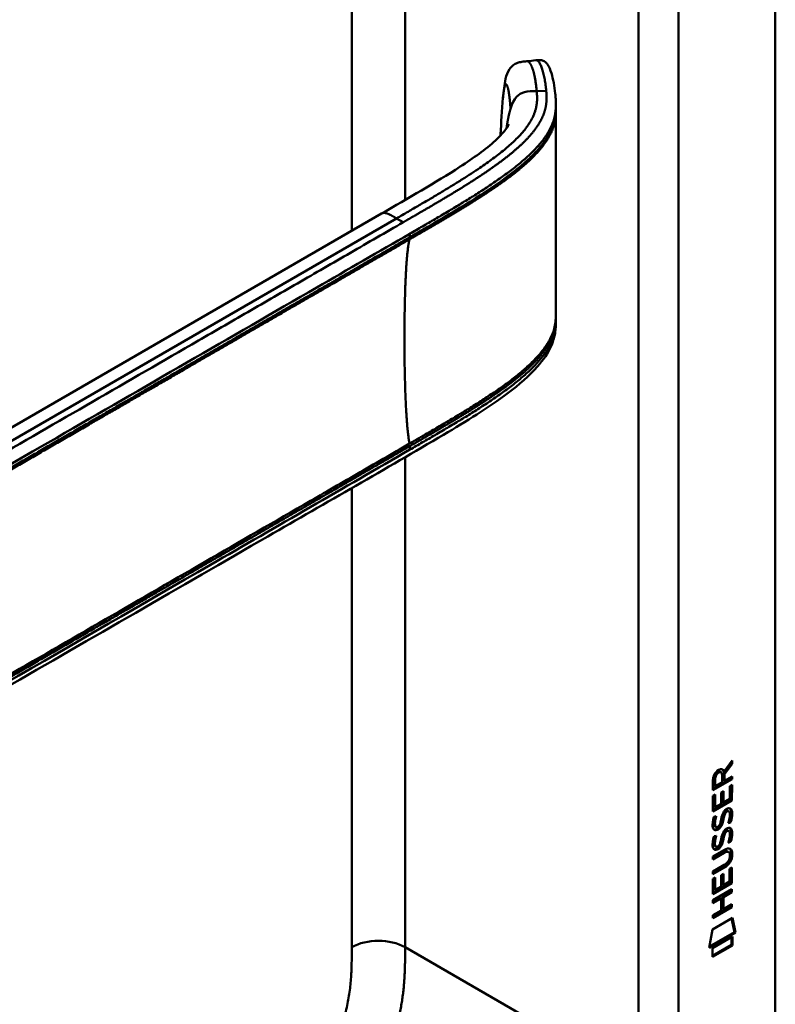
# Model space of a CAD drawing. Header units: millimetres. Extents: x 20 to 833, y 20 to 574.
# Tile 8 of 14: x 395 to 427, y 122 to 164. Entities that reach past the tile are written whole.
import ezdxf

# ---------------------------------------------------------------- set-up
doc = ezdxf.new("R2010")
doc.units = ezdxf.units.MM
doc.header["$LTSCALE"] = 2
doc.layers.add('Sichtbare Kanten(DIN)', color=7, linetype='Continuous', lineweight=50)
doc.layers.add('Sichtbare tangentiale Kanten(DIN)', color=7, linetype='Continuous', lineweight=50)

msp = doc.modelspace()

# ---------------------------------------------------------------- linework, layer by layer
at = {"layer": 'Sichtbare Kanten(DIN)'}
for p, q in [((427.2292, 183.6639), (427.2292, 121.1427)), ((417.9256, 160.4822), (417.9256, 160.3378)), ((415.5482, 157.3919), (415.5482, 157.3919)), ((415.5493, 157.1589), (415.5493, 157.1589)), ((378.762, 137.5645), (410.5259, 155.9034)), ((417.9256, 151.4869), (417.9256, 151.4871)), ((417.9256, 151.4821), (417.9256, 151.3366)), ((425.0549, 132.2684), (425.393, 132.7217)), ((425.393, 132.7217), (425.3929, 132.5798)), ((425.0125, 132.2929), (425.0549, 132.2684)), ((425.3505, 132.6043), (425.0275, 132.1712)), ((425.3929, 132.5798), (425.0699, 132.1467)), ((425.3506, 132.6647), (425.3505, 132.6043)), ((425.3505, 132.6043), (425.3929, 132.5798)), ((425.3925, 131.9303), (424.584, 131.4643)), ((424.584, 131.4643), (424.5846, 131.8936)), ((425.3501, 131.9548), (424.5841, 131.5133)), ((424.6407, 131.9607), (424.6405, 131.6705)), ((424.6832, 131.9362), (424.683, 131.646)), ((424.8855, 132.2562), (424.928, 132.2317)), ((424.9708, 131.8119), (424.971, 132.1021)), ((425.0275, 132.1712), (425.0273, 131.8934)), ((425.0273, 131.8934), (425.0697, 131.8689)), ((425.0275, 132.1712), (425.0699, 132.1467)), ((425.0699, 132.1467), (425.0697, 131.8689)), ((425.0697, 131.8689), (425.3926, 132.055)), ((425.3501, 132.0305), (425.3501, 131.9548)), ((425.3501, 131.9548), (425.3925, 131.9303)), ((425.3926, 132.055), (425.3925, 131.9303)), ((424.6405, 131.6705), (424.683, 131.646)), ((424.683, 131.646), (424.9708, 131.8119)), ((425.2934, 131.1047), (425.2938, 131.6428)), ((425.2938, 131.6428), (425.3924, 131.6996)), ((425.3499, 131.6752), (425.3495, 131.0628)), ((425.3924, 131.6996), (425.3919, 131.0383)), ((424.5834, 130.5723), (424.5838, 131.2271)), ((425.3495, 131.0628), (424.5834, 130.6212)), ((425.3919, 131.0383), (424.5834, 130.5723)), ((424.5838, 131.2271), (424.6824, 131.2839)), ((424.6399, 131.2594), (424.6396, 130.7767)), ((424.6824, 131.2839), (424.682, 130.7522)), ((424.935, 130.8981), (424.9354, 131.3709)), ((424.9354, 131.3709), (425.0339, 131.4277)), ((424.9915, 131.4032), (424.9912, 130.9794)), ((425.0339, 131.4277), (425.0336, 130.9549)), ((425.0336, 130.9549), (425.2934, 131.1047)), ((425.3495, 131.0628), (425.3919, 131.0383)), ((424.6396, 130.7767), (424.682, 130.7522)), ((424.682, 130.7522), (424.935, 130.8981)), ((424.9912, 130.9794), (425.0336, 130.9549)), ((424.632, 130.3476), (424.7277, 130.3701)), ((424.9886, 130.2613), (425.031, 130.2368)), ((425.0024, 130.3342), (425.0448, 130.3097)), ((425.055, 130.5033), (425.0974, 130.4788)), ((425.135, 130.588), (425.1317, 130.5861)), ((425.135, 130.588), (425.1774, 130.5635)), ((425.1774, 130.5635), (425.1741, 130.5616)), ((425.2146, 130.5951), (425.257, 130.5707)), ((424.6451, 129.9692), (424.6471, 129.9648)), ((424.6726, 129.935), (424.715, 129.9105)), ((424.6875, 129.9447), (424.6895, 129.9403)), ((424.8809, 130.0245), (424.884, 130.0318)), ((425.2936, 130.1343), (425.336, 130.1098)), ((424.6314, 129.5155), (424.7272, 129.5381)), ((424.988, 129.4293), (425.0305, 129.4048)), ((425.0018, 129.5021), (425.0443, 129.4776)), ((425.0544, 129.6713), (425.0969, 129.6468)), ((425.1344, 129.756), (425.1311, 129.7541)), ((425.1344, 129.756), (425.1769, 129.7315)), ((425.1769, 129.7315), (425.1735, 129.7296)), ((425.214, 129.7631), (425.2564, 129.7386)), ((424.6445, 129.1372), (424.6465, 129.1327)), ((424.672, 129.1029), (424.7145, 129.0785)), ((424.6869, 129.1127), (424.689, 129.1082)), ((424.8804, 129.1925), (424.8834, 129.1997)), ((425.293, 129.3023), (425.3355, 129.2778)), ((424.582, 128.6607), (425.0475, 128.929)), ((425.0118, 128.8343), (424.582, 128.5865)), ((425.0542, 128.8098), (424.582, 128.5375)), ((424.582, 128.5375), (424.582, 128.6607)), ((425.206, 128.8744), (425.2484, 128.8499)), ((425.3031, 128.6971), (425.3031, 128.7002)), ((425.0046, 128.1982), (424.5815, 127.9543)), ((425.047, 128.1737), (424.5815, 127.9054)), ((424.5816, 128.0286), (425.0539, 128.3008)), ((425.291, 127.5964), (425.2914, 128.1346)), ((425.2914, 128.1346), (425.3899, 128.1914)), ((425.3475, 128.1669), (425.347, 127.5545)), ((425.3899, 128.1914), (425.3895, 127.53)), ((424.581, 127.0639), (424.5814, 127.7188)), ((424.5814, 127.7188), (424.68, 127.7756)), ((424.5815, 127.9054), (424.5816, 128.0286)), ((424.6375, 127.7511), (424.6372, 127.2685)), ((424.68, 127.7756), (424.6796, 127.244)), ((424.9326, 127.3898), (424.933, 127.8626)), ((424.933, 127.8626), (425.0315, 127.9194)), ((424.9891, 127.8949), (424.9888, 127.4711)), ((425.0315, 127.9194), (425.0312, 127.4466)), ((424.5804, 126.8045), (425.3889, 127.2706)), ((425.347, 127.5545), (424.581, 127.1129)), ((425.3895, 127.53), (424.581, 127.0639)), ((424.6372, 127.2685), (424.6796, 127.244)), ((424.6796, 127.244), (424.9326, 127.3898)), ((424.9888, 127.4711), (425.0312, 127.4466)), ((425.0312, 127.4466), (425.291, 127.5964)), ((425.347, 127.5545), (425.3895, 127.53)), ((425.3889, 127.2706), (425.3889, 127.1474)), ((424.9319, 126.884), (424.5803, 126.6813)), ((424.8895, 126.9084), (424.5804, 126.7303)), ((424.8895, 126.9084), (424.9319, 126.884)), ((424.9316, 126.375), (424.9319, 126.884)), ((424.9903, 126.9665), (424.9899, 126.4576)), ((425.3464, 127.1718), (424.9903, 126.9665)), ((424.9903, 126.9665), (425.0327, 126.9421)), ((425.0327, 126.9421), (425.0323, 126.4331)), ((425.3889, 127.1474), (425.0327, 126.9421)), ((425.3465, 127.2461), (425.3464, 127.1718)), ((425.3464, 127.1718), (425.3889, 127.1474)), ((425.346, 126.5397), (424.5799, 126.0982)), ((425.3884, 126.5153), (424.5799, 126.0492)), ((424.5803, 126.6813), (424.5804, 126.8045)), ((424.9899, 126.4576), (425.0323, 126.4331)), ((425.0323, 126.4331), (425.3885, 126.6384)), ((425.346, 126.614), (425.346, 126.5397)), ((425.346, 126.5397), (425.3884, 126.5153)), ((425.3885, 126.6384), (425.3884, 126.5153)), ((424.5595, 125.5657), (425.4098, 126.0558)), ((424.5799, 126.0492), (424.58, 126.1724)), ((424.58, 126.1724), (424.9316, 126.375)), ((425.3763, 126.0365), (425.4946, 125.457)), ((425.4098, 126.0558), (425.537, 125.4325)), ((424.4297, 124.7942), (424.5595, 125.5657)), ((425.537, 125.4325), (424.4297, 124.7942)), ((425.4946, 125.457), (424.4388, 124.8484)), ((424.5596, 124.7758), (425.4073, 125.2645)), ((425.3648, 125.24), (425.3646, 124.9158)), ((425.4073, 125.2645), (425.407, 124.8913)), ((425.4946, 125.457), (425.537, 125.4325)), ((425.3646, 124.9158), (424.5594, 124.4517)), ((425.407, 124.8913), (424.5594, 124.4027)), ((424.5594, 124.4027), (424.5596, 124.7758)), ((425.3646, 124.9158), (425.407, 124.8913))]:
    msp.add_line(p, q, dxfattribs=at)
for centre, major_axis, ratio, start_param, end_param in [((424.6226, 131.6224), (-0.3679, -0.7317), 0.3492899, 2.7989514, 3.6297589), ((424.5801, 131.6469), (-0.3679, -0.7317), 0.3492899, 2.7989514, 3.0358099), ((424.9741, 131.9007), (-0.1752, 0.3461), 0.8194443, 0.0441652, 1.0169096), ((425.0165, 131.8762), (-0.1752, 0.3461), 0.8194443, 0.0441652, 1.0169096), ((424.9484, 129.9294), (0.2582, 0.6696), 0.2801591, 6.2392644, 6.6011557), ((424.9909, 129.9049), (0.2582, 0.6696), 0.2801591, 6.0797679, 6.6011557), ((425.0032, 131.1919), (0.3269, 1.2563), 0.1531706, 2.8850226, 2.9459819), ((424.8559, 130.3502), (0.178, 0.4179), 0.3257575, 2.8609786, 3.1020511), ((425.0456, 131.1674), (0.3269, 1.2563), 0.1531706, 2.8850226, 2.9459819), ((424.8983, 130.3257), (0.178, 0.4179), 0.3257575, 2.8609786, 3.3212723), ((424.8644, 130.0229), (0.0284, 0.0613), 0.2140411, 4.5281703, 4.8362485), ((424.9482, 129.0983), (0.2578, 0.6687), 0.2803736, 6.2392361, 6.6013949), ((424.9906, 129.0738), (0.2578, 0.6687), 0.2803736, 6.0797021, 6.6013949), ((425.0269, 130.4545), (0.3517, 1.3504), 0.146604, 2.8954066, 2.9545475), ((424.8575, 129.5223), (0.1803, 0.422), 0.324198, 2.8627748, 3.1025615), ((425.0693, 130.43), (0.3517, 1.3504), 0.146604, 2.8954066, 2.9545475), ((424.8999, 129.4978), (0.1803, 0.422), 0.324198, 2.8627748, 3.3206062), ((424.8638, 129.1909), (0.0284, 0.0613), 0.2140411, 4.5281704, 4.8362485), ((423.9667, 126.7786), (1.3548, 2.199), 0.2164738, 5.9455732, 6.6640371), ((423.9243, 126.8031), (1.3548, 2.199), 0.2164738, 5.9455732, 6.2455659), ((423.9254, 129.1043), (1.3877, -0.5679), 0.6427883, 5.8208171, 6.5391565), ((423.9679, 129.0798), (1.3877, -0.5679), 0.6427883, 5.8208171, 6.5391565), ((418.6752, 131.3491), (6.5946, -2.8214), 0.2353631, 6.1084229, 6.3833559)]:
    msp.add_ellipse(centre, major_axis=major_axis, ratio=ratio, start_param=start_param, end_param=end_param, dxfattribs=at)
for points, knots in [([(415.6812, 160.8081), (415.7085, 161.0926), (415.7356, 161.3655), (415.8266, 161.7584), (415.871, 161.9011), (415.9974, 162.0876), (416.0482, 162.1438), (416.1631, 162.2306), (416.2264, 162.2639), (416.3538, 162.3104), (416.4185, 162.3255), (416.5526, 162.3477), (416.6232, 162.3545), (416.6915, 162.3613)], [0.00013929, 0.00013929, 0.00013929, 0.00013929, 0.2257267, 0.2257267, 0.35310865, 0.35310865, 0.41190789, 0.41190789, 0.46466135, 0.46466135, 0.51394129, 0.51394129, 0.56662488, 0.56662488, 0.56662488, 0.56662488]), ([(417.0735, 162.4024), (417.0944, 162.4047), (417.1162, 162.407), (417.1585, 162.4107), (417.1794, 162.412), (417.2205, 162.4132), (417.2409, 162.4129), (417.2821, 162.4102), (417.3024, 162.4075), (417.346, 162.3987), (417.3676, 162.3918), (417.4179, 162.3711), (417.4429, 162.3556), (417.5088, 162.3054), (417.542, 162.2662), (417.6393, 162.1239), (417.6897, 162.0004), (417.8112, 161.6095), (417.8644, 161.3039), (417.9048, 160.9202), (417.9115, 160.8478), (417.9192, 160.7315), (417.9214, 160.6911), (417.9238, 160.6261), (417.9244, 160.6034), (417.9251, 160.5666), (417.9253, 160.5536), (417.9255, 160.5324), (417.9255, 160.5247), (417.9256, 160.5123), (417.9256, 160.5077), (417.9256, 160.5005), (417.9256, 160.4979), (417.9256, 160.494), (417.9256, 160.4926), (417.9256, 160.4899), (417.9256, 160.4886), (417.9256, 160.4874)], [0, 0, 0, 0, 0.0160784, 0.0160784, 0.032034, 0.032034, 0.0495505, 0.0495505, 0.0708419, 0.0708419, 0.1003842, 0.1003842, 0.1484644, 0.1484644, 0.2432626, 0.2432626, 0.4569052, 0.4569052, 0.8367177, 0.8367177, 0.924176, 0.924176, 0.9685098, 0.9685098, 0.9912512, 0.9912512, 1.0030767, 1.0030767, 1.0093774, 1.0093774, 1.0128435, 1.0128435, 1.0147822, 1.0147822, 1.0158363, 1.0158363, 1.0169356, 1.0169356, 1.0169356, 1.0169356]), ([(417.9255, 160.2383), (417.925, 159.7601), (417.925, 159.2605), (417.9246, 157.2857), (417.9246, 155.7971), (417.9248, 153.4039), (417.9245, 152.5044), (417.9255, 151.589)], [0, 0, 0, 0, 0.4559886, 0.4559886, 1.8232073, 1.8232073, 2.6501182, 2.6501182, 2.6501182, 2.6501182]), ([(417.9256, 160.3375), (417.9256, 160.3189), (417.9256, 160.2986), (417.9256, 160.2658), (417.9256, 160.2525), (417.9256, 160.2399)], [0, 0, 0, 0, 0.017068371, 0.017068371, 0.03005618, 0.03005618, 0.03005618, 0.03005618]), ([(410.5259, 155.9034), (411.6612, 156.5588), (412.8101, 157.2091), (414.4167, 158.2528), (414.9499, 158.6285), (415.5216, 159.1537), (415.6622, 159.3018), (415.8179, 159.4999), (415.861, 159.5632), (415.9186, 159.6594), (415.9326, 159.6919), (415.9327, 159.692), (415.9327, 159.692), (415.9327, 159.692)], [0, 0, 0, 0, 1.2040802, 1.2040802, 1.8332236, 1.8332236, 2.0744525, 2.0744525, 2.2000219, 2.2000219, 2.3266136, 2.3266136, 2.3269801, 2.3269801, 2.3269801, 2.3269801]), ([(417.9256, 151.3361), (417.9256, 151.3344), (417.9256, 151.3325), (417.9256, 151.3284), (417.9256, 151.3263), (417.9256, 151.3215), (417.9256, 151.3187), (417.9256, 151.3118), (417.9256, 151.3076), (417.9255, 151.2964), (417.9255, 151.2895), (417.9253, 151.269), (417.9251, 151.2559), (417.9242, 151.2121), (417.9233, 151.183), (417.918, 151.0724), (417.911, 150.9957), (417.8713, 150.7079), (417.8147, 150.5099), (417.5965, 149.9983), (417.3888, 149.6997), (416.7908, 149.0202), (416.3591, 148.6525), (415.0611, 147.6746), (414.1184, 147.0996), (410.7019, 145.0823), (408.1922, 143.6595), (398.2397, 137.9132), (390.7753, 133.6037), (381.4331, 128.2099), (379.5553, 127.1258), (376.7386, 125.4996), (375.8053, 124.9406), (374.3812, 124.1656), (373.9, 123.9101), (373.101, 123.5996), (372.8101, 123.5152), (372.3521, 123.4811), (372.1862, 123.4879), (371.9351, 123.5374), (371.8476, 123.5621), (371.7143, 123.6127), (371.6682, 123.6326), (371.5969, 123.6671), (371.5719, 123.6799), (371.5332, 123.7008), (371.5195, 123.7084), (371.4986, 123.7201), (371.4913, 123.7243), (371.4767, 123.7326), (371.4693, 123.7369), (371.463, 123.7406)], [0, 0, 0, 0, 0.0015693, 0.0015693, 0.0031492, 0.0031492, 0.0052201, 0.0052201, 0.0084119, 0.0084119, 0.0140935, 0.0140935, 0.0258235, 0.0258235, 0.0543739, 0.0543739, 0.1367443, 0.1367443, 0.370735, 0.370735, 0.7707148, 0.7707148, 1.3385523, 1.3385523, 2.3616312, 2.3616312, 5.0008226, 5.0008226, 12.9180133, 12.9180133, 14.9097114, 14.9097114, 15.9055627, 15.9055627, 16.4065893, 16.4065893, 16.6697032, 16.6697032, 16.8160635, 16.8160635, 16.8946476, 16.8946476, 16.9358818, 16.9358818, 16.9576471, 16.9576471, 16.9693218, 16.9693218, 16.9756154, 16.9756154, 16.9823433, 16.9823433, 16.9823433, 16.9823433]), ([(425.206, 128.8744), (425.2035, 128.8758), (425.2009, 128.8771), (425.181, 128.8859), (425.1609, 128.8874), (425.0995, 128.8792), (425.0544, 128.8588), (425.0118, 128.8343)], [0.060650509, 0.060650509, 0.060650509, 0.060650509, 0.064390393, 0.064390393, 0.08887549, 0.08887549, 0.134135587, 0.134135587, 0.134135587, 0.134135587]), ([(425.3031, 128.7002), (425.3031, 128.7155), (425.3024, 128.7304), (425.2978, 128.7719), (425.2915, 128.7969), (425.2704, 128.8339), (425.2573, 128.8464), (425.2234, 128.8614), (425.2034, 128.8629), (425.142, 128.8547), (425.0968, 128.8343), (425.0542, 128.8098)], [0, 0, 0, 0, 0.01400423, 0.01400423, 0.0408947, 0.0408947, 0.06439039, 0.06439039, 0.08887549, 0.08887549, 0.13413559, 0.13413559, 0.13413559, 0.13413559])]:
    msp.add_open_spline(points, degree=3, knots=knots, dxfattribs=at)
for points, degree in [([(416.6949, 162.3616), (416.8211, 162.3752), (416.9473, 162.3888), (417.0735, 162.4024)], 3), ([(415.5822, 159.2677), (415.602, 159.7656), (415.6303, 160.2784), (415.6812, 160.8081)], 3), ([(417.9242, 160.3381), (417.9242, 160.338), (417.9242, 160.3379), (417.9242, 160.3378)], 3), ([(417.9256, 160.2383), (417.9256, 160.2386), (417.9256, 160.239), (417.9256, 160.2393), (417.9256, 160.2396), (417.9256, 160.2399)], 5), ([(415.5804, 159.2211), (415.581, 159.2366), (415.5816, 159.2521), (415.5822, 159.2677)], 3), ([(417.9255, 151.5907), (417.9256, 151.5556), (417.9256, 151.5199), (417.9256, 151.4871)], 3), ([(417.9256, 151.3366), (417.9256, 151.3365), (417.9256, 151.3363), (417.9256, 151.3361)], 3), ([(424.5846, 131.8936), (424.5886, 132.0402), (424.6543, 132.229), (424.8276, 132.3289)], 3), ([(424.971, 132.1021), (424.971, 132.1913), (424.9465, 132.2834), (424.829, 132.2157)], 3), ([(424.8855, 132.2562), (424.8639, 132.2687), (424.8323, 132.2665), (424.7865, 132.2402)], 3), ([(425.0277, 130.5278), (425.054, 130.579), (425.0908, 130.6239), (425.1416, 130.6611)], 3), ([(425.1416, 130.6611), (425.2229, 130.7206), (425.3029, 130.734), (425.3577, 130.6623)], 3), ([(425.2972, 130.7065), (425.3035, 130.7008), (425.3095, 130.6943), (425.3152, 130.6868)], 3), ([(425.3152, 130.6868), (425.3464, 130.6457), (425.3616, 130.583), (425.3615, 130.4949)], 3), ([(425.3577, 130.6623), (425.3888, 130.6212), (425.404, 130.5585), (425.4039, 130.4704)], 3), ([(424.5751, 130.0939), (424.5801, 130.1422), (424.5918, 130.2166), (424.6119, 130.2847)], 3), ([(424.6119, 130.2847), (424.6174, 130.3041), (424.6319, 130.3475), (424.632, 130.3476)], 3), ([(424.6415, 130.2176), (424.6234, 130.1247), (424.6216, 130.0504), (424.6381, 129.9894)], 3), ([(424.6756, 130.3578), (424.6648, 130.3165), (424.648, 130.2508), (424.6415, 130.2176)], 3), ([(424.6839, 130.1931), (424.6658, 130.1002), (424.664, 130.0259), (424.6805, 129.9649)], 3), ([(424.7277, 130.3701), (424.7277, 130.3701), (424.6938, 130.2438), (424.6839, 130.1931)], 3), ([(424.884, 130.0318), (424.9034, 130.0788), (424.9195, 130.1415), (424.9351, 130.2305)], 3), ([(424.9886, 130.2613), (424.9732, 130.1741), (424.9556, 130.11), (424.9341, 130.0526)], 3), ([(424.9351, 130.2305), (424.9588, 130.3644), (424.9878, 130.4501), (425.0277, 130.5278)], 3), ([(425.031, 130.2368), (425.0156, 130.1496), (424.998, 130.0855), (424.9765, 130.0281)], 3), ([(425.0024, 130.3342), (425.0002, 130.3231), (424.9888, 130.2622), (424.9886, 130.2613)], 3), ([(425.055, 130.5033), (425.035, 130.4628), (425.0179, 130.4078), (425.0024, 130.3342)], 3), ([(425.0448, 130.3097), (425.0426, 130.2986), (425.0313, 130.2377), (425.031, 130.2368)], 3), ([(425.0974, 130.4788), (425.0774, 130.4383), (425.0603, 130.3833), (425.0448, 130.3097)], 3), ([(425.1317, 130.5861), (425.0973, 130.5663), (425.076, 130.5433), (425.055, 130.5033)], 3), ([(425.1741, 130.5616), (425.1397, 130.5418), (425.1184, 130.5188), (425.0974, 130.4788)], 3), ([(425.2318, 130.078), (425.2318, 130.078), (425.2755, 130.1862), (425.2922, 130.2888)], 3), ([(425.2922, 130.2888), (425.3117, 130.4089), (425.3116, 130.499), (425.2816, 130.5461)], 3), ([(425.3572, 130.4056), (425.3487, 130.2926), (425.304, 130.1592), (425.2936, 130.1343)], 3), ([(425.3996, 130.3811), (425.3911, 130.2681), (425.3464, 130.1347), (425.336, 130.1098)], 3), ([(425.3615, 130.4949), (425.3615, 130.4671), (425.3596, 130.438), (425.3572, 130.4056)], 3), ([(425.4039, 130.4704), (425.4039, 130.4426), (425.402, 130.4135), (425.3996, 130.3811)], 3), ([(424.597, 129.8445), (424.5714, 129.9084), (424.5632, 129.9798), (424.5751, 130.0939)], 3), ([(424.7552, 129.7854), (424.692, 129.7597), (424.6271, 129.7697), (424.597, 129.8445)], 3), ([(424.7128, 129.8099), (424.6826, 129.7976), (424.6519, 129.7935), (424.6249, 129.8007)], 3), ([(424.7565, 129.831), (424.7281, 129.815), (424.7221, 129.8137), (424.7128, 129.8099)], 3), ([(424.7475, 129.9042), (424.789, 129.9087), (424.8423, 129.9511), (424.8721, 130.0057)], 3), ([(424.799, 129.8065), (424.7705, 129.7905), (424.7645, 129.7892), (424.7552, 129.7854)], 3), ([(424.9341, 130.0526), (424.9015, 129.9652), (424.8463, 129.8815), (424.7565, 129.831)], 3), ([(424.9765, 130.0281), (424.9439, 129.9407), (424.8888, 129.857), (424.799, 129.8065)], 3), ([(425.0271, 129.6958), (425.0534, 129.747), (425.0902, 129.7919), (425.1411, 129.8291)], 3), ([(425.1411, 129.8291), (425.2223, 129.8885), (425.3023, 129.902), (425.3571, 129.8302)], 3), ([(425.336, 130.1098), (425.3303, 130.108), (425.2318, 130.078), (425.2318, 130.078)], 3), ([(425.2936, 130.1343), (425.291, 130.1335), (425.2699, 130.1271), (425.2474, 130.1202)], 3), ([(425.2967, 129.8745), (425.3029, 129.8688), (425.3089, 129.8622), (425.3147, 129.8547)], 3), ([(425.3147, 129.8547), (425.3458, 129.8137), (425.361, 129.751), (425.3609, 129.6628)], 3), ([(425.3571, 129.8302), (425.3882, 129.7892), (425.4034, 129.7265), (425.4034, 129.6383)], 3), ([(424.5745, 129.2619), (424.5795, 129.3102), (424.5912, 129.3846), (424.6113, 129.4527)], 3), ([(424.6113, 129.4527), (424.6168, 129.472), (424.6314, 129.5155), (424.6314, 129.5155)], 3), ([(424.6409, 129.3856), (424.6228, 129.2926), (424.621, 129.2184), (424.6375, 129.1574)], 3), ([(424.675, 129.5258), (424.6642, 129.4845), (424.6474, 129.4188), (424.6409, 129.3856)], 3), ([(424.6833, 129.3611), (424.6652, 129.2681), (424.6635, 129.1939), (424.68, 129.1329)], 3), ([(424.7272, 129.5381), (424.7272, 129.538), (424.6932, 129.4118), (424.6833, 129.3611)], 3), ([(424.8834, 129.1997), (424.9028, 129.2467), (424.9189, 129.3094), (424.9345, 129.3985)], 3), ([(424.988, 129.4293), (424.9726, 129.342), (424.955, 129.278), (424.9335, 129.2206)], 3), ([(424.9345, 129.3985), (424.9583, 129.5324), (424.9872, 129.6181), (425.0271, 129.6958)], 3), ([(425.0305, 129.4048), (425.0151, 129.3175), (424.9974, 129.2535), (424.976, 129.1961)], 3), ([(425.0018, 129.5021), (424.9996, 129.491), (424.9883, 129.4302), (424.988, 129.4293)], 3), ([(425.0544, 129.6713), (425.0344, 129.6308), (425.0173, 129.5758), (425.0018, 129.5021)], 3), ([(425.0443, 129.4776), (425.0421, 129.4665), (425.0307, 129.4057), (425.0305, 129.4048)], 3), ([(425.0969, 129.6468), (425.0769, 129.6063), (425.0597, 129.5513), (425.0443, 129.4776)], 3), ([(425.1311, 129.7541), (425.0967, 129.7342), (425.0754, 129.7112), (425.0544, 129.6713)], 3), ([(425.1735, 129.7296), (425.1391, 129.7097), (425.1178, 129.6867), (425.0969, 129.6468)], 3), ([(425.2312, 129.2459), (425.2312, 129.246), (425.275, 129.3542), (425.2916, 129.4568)], 3), ([(425.2916, 129.4568), (425.3111, 129.5768), (425.3111, 129.6669), (425.281, 129.714)], 3), ([(425.3566, 129.5736), (425.3481, 129.4606), (425.3034, 129.3271), (425.293, 129.3023)], 3), ([(425.399, 129.5491), (425.3906, 129.4361), (425.3459, 129.3026), (425.3355, 129.2778)], 3), ([(425.3609, 129.6628), (425.3609, 129.6351), (425.359, 129.606), (425.3566, 129.5736)], 3), ([(425.4034, 129.6383), (425.4033, 129.6106), (425.4014, 129.5815), (425.399, 129.5491)], 3), ([(424.5964, 129.0125), (424.5708, 129.0763), (424.5626, 129.1478), (424.5745, 129.2619)], 3), ([(424.7546, 128.9534), (424.6914, 128.9277), (424.6265, 128.9376), (424.5964, 129.0125)], 3), ([(424.7122, 128.9779), (424.682, 128.9656), (424.6514, 128.9614), (424.6243, 128.9687)], 3), ([(424.756, 128.999), (424.7275, 128.983), (424.7215, 128.9817), (424.7122, 128.9779)], 3), ([(424.7469, 129.0722), (424.7885, 129.0766), (424.8417, 129.1191), (424.8715, 129.1737)], 3), ([(424.7984, 128.9745), (424.7699, 128.9585), (424.764, 128.9572), (424.7546, 128.9534)], 3), ([(424.9335, 129.2206), (424.9009, 129.1332), (424.8458, 129.0495), (424.756, 128.999)], 3), ([(424.976, 129.1961), (424.9433, 129.1087), (424.8882, 129.025), (424.7984, 128.9745)], 3), ([(425.3355, 129.2778), (425.3297, 129.276), (425.2312, 129.2459), (425.2312, 129.2459)], 3), ([(425.293, 129.3023), (425.2905, 129.3015), (425.2694, 129.295), (425.2468, 129.2882)], 3)]:
    msp.add_open_spline(points, degree=degree, dxfattribs=at)
at = {"layer": 'Sichtbare tangentiale Kanten(DIN)'}
for p, q in [((411.5314, 156.4831), (411.5314, 181.7996)), ((421.4309, 180.9695), (421.4309, 119.1014)), ((409.2686, 155.1775), (409.2686, 180.4932)), ((417.1106, 161.0979), (417.5141, 161.1105)), ((415.55, 157.3931), (415.55, 157.3931)), ((415.5635, 157.169), (415.5635, 157.169)), ((411.1676, 155.7033), (376.9848, 135.9678)), ((411.1676, 155.7033), (411.4532, 155.5384)), ((411.7332, 154.9041), (411.7332, 155.0534)), ((411.5314, 154.7875), (411.5314, 154.7876)), ((409.2686, 153.3989), (409.2686, 153.3989)), ((411.5314, 146.0464), (411.5314, 146.0464)), ((411.7332, 145.9021), (411.7332, 146.0515)), ((411.5314, 145.7855), (411.5314, 145.7856)), ((411.5314, 124.8169), (411.5314, 145.5797)), ((409.2686, 144.6286), (409.2686, 144.6286)), ((409.2686, 124.8169), (409.2686, 144.2723)), ((424.6407, 131.9607), (424.6832, 131.9362)), ((424.7865, 132.2402), (424.829, 132.2157)), ((425.3152, 130.6868), (425.3577, 130.6623)), ((424.6415, 130.2176), (424.6839, 130.1931)), ((425.1317, 130.5861), (425.1741, 130.5616)), ((425.3572, 130.4056), (425.3996, 130.3811)), ((425.3615, 130.4949), (425.4039, 130.4704)), ((424.6381, 129.9894), (424.6805, 129.9649)), ((424.6451, 129.9692), (424.6875, 129.9447)), ((424.6471, 129.9648), (424.6895, 129.9403)), ((424.7128, 129.8099), (424.7552, 129.7854)), ((424.7565, 129.831), (424.799, 129.8065)), ((424.9341, 130.0526), (424.9765, 130.0281)), ((425.3147, 129.8547), (425.3571, 129.8302)), ((424.6409, 129.3856), (424.6833, 129.3611)), ((425.1311, 129.7541), (425.1735, 129.7296)), ((425.3566, 129.5736), (425.399, 129.5491)), ((425.3609, 129.6628), (425.4034, 129.6383)), ((424.6375, 129.1574), (424.68, 129.1329)), ((424.6445, 129.1372), (424.6869, 129.1127)), ((424.6465, 129.1327), (424.689, 129.1082)), ((424.7122, 128.9779), (424.7546, 128.9534)), ((424.756, 128.999), (424.7984, 128.9745)), ((424.9335, 129.2206), (424.976, 129.1961)), ((425.0118, 128.8343), (425.0542, 128.8098)), ((425.3603, 128.7808), (425.4027, 128.7563)), ((425.0046, 128.1982), (425.047, 128.1737)), ((411.5314, 124.8169), (421.4309, 119.1014))]:
    msp.add_line(p, q, dxfattribs=at)
msp.add_ellipse((416.0096, 156.0943), major_axis=(-0.0052, 3.8824), ratio=0.0908092, start_param=1.269659, end_param=1.2696634, dxfattribs=at)
for points, degree in [([(415.9046, 184.7303), (402.2411, 176.8417), (388.5776, 168.953), (374.9141, 161.0642)], 3), ([(423.1279, 119.1014), (423.1279, 139.7241), (423.1279, 160.3467), (423.1278, 180.9694)], 3), ([(416.6915, 162.3612), (416.7931, 162.3714), (416.902, 162.2339), (417.0009, 161.9481), (417.0688, 161.5428), (417.1106, 161.0979)], 5), ([(417.1106, 161.0979), (417.1806, 160.3533), (417.1824, 159.4452), (415.658, 158.2958), (413.6146, 157.116), (411.1676, 155.7033)], 5), ([(415.8313, 159.5218), (415.8511, 159.6636), (415.8723, 159.7974), (415.8949, 159.9232), (415.9189, 160.0406), (415.9444, 160.1498), (415.9714, 160.2506), (415.9999, 160.3432)], 7), ([(415.5835, 159.2679), (415.583, 159.2526), (415.5827, 159.2373), (415.5825, 159.2217)], 3), ([(411.1676, 155.7033), (411.0514, 155.7704), (410.944, 155.8324), (410.845, 155.8873), (410.7542, 155.9289), (410.6709, 155.9499), (410.595, 155.9432), (410.5259, 155.9034)], 7), ([(411.7205, 154.8145), (411.5463, 154.2136), (411.4591, 152.0171), (411.4591, 149.2551), (411.5463, 146.9579), (411.7206, 146.1557)], 5), ([(405.1624, 114.1884), (407.2659, 115.4028), (409.2931, 116.5772), (411.5314, 120.3128), (411.5314, 122.5229), (411.5314, 124.8169)], 5), ([(409.2686, 124.8169), (409.8935, 125.1777), (410.9065, 125.1777), (411.5314, 124.8169)], 3)]:
    msp.add_open_spline(points, degree=degree, dxfattribs=at)
for points, degree, knots in [([(417.0735, 162.4024), (417.093, 162.4045), (417.1125, 162.4001), (417.1319, 162.3898), (417.1582, 162.3759), (417.1842, 162.3512), (417.2094, 162.3174), (417.2346, 162.2835), (417.2589, 162.2406), (417.282, 162.1904), (417.3051, 162.1402), (417.327, 162.0827), (417.3473, 162.0199), (417.3677, 161.957), (417.3865, 161.8887), (417.4036, 161.8167), (417.4208, 161.7448), (417.4363, 161.6691), (417.4502, 161.5914), (417.4641, 161.5136), (417.4764, 161.4338), (417.4871, 161.3532), (417.4924, 161.3129), (417.4973, 161.2725), (417.5018, 161.2319), (417.5063, 161.1914), (417.5104, 161.1509), (417.5141, 161.1105)], 3, [24.7913792, 24.7913792, 24.7913792, 24.7913792, 24.87224033, 24.87224033, 24.87224033, 24.98206322, 24.98206322, 24.98206322, 25.09188612, 25.09188612, 25.09188612, 25.20170901, 25.20170901, 25.20170901, 25.31153191, 25.31153191, 25.31153191, 25.4213548, 25.4213548, 25.4213548, 25.5311777, 25.5311777, 25.5311777, 25.58608914, 25.58608914, 25.58608914, 25.64076452, 25.64076452, 25.64076452, 25.64076452]), ([(417.5141, 161.1105), (417.5141, 161.1104), (417.5179, 161.0686), (417.5247, 160.9852), (417.5343, 160.8201), (417.5294, 160.5755), (417.4708, 160.253), (417.3295, 159.895), (417.0843, 159.5047), (416.7679, 159.1273), (416.3964, 158.762), (415.9809, 158.4073), (415.5323, 158.0629), (415.0614, 157.7293), (414.5742, 157.4046), (414.0738, 157.0866), (413.5635, 156.7733), (413.0445, 156.4636), (412.5194, 156.155), (412.0948, 155.9091), (411.7752, 155.7243), (411.5616, 155.601), (411.4544, 155.5391)], 5, [25.6407652, 25.6407652, 25.6407652, 25.6407652, 25.6407652, 25.6407652, 25.6410006, 25.7352044, 25.8294082, 26.0178159, 26.2062235, 26.3946312, 26.5830389, 26.7714465, 26.9598542, 27.1482618, 27.3366695, 27.5250771, 27.7134848, 27.9018924, 28.0903001, 28.2787077, 28.4671154, 28.6566098, 28.6566098, 28.6566098, 28.6566098, 28.6566098, 28.6566098]), ([(415.9996, 160.3433), (415.9924, 160.5001), (415.968, 160.802), (415.9165, 161.1705), (415.8426, 161.4456), (415.7714, 161.4143), (415.7275, 161.2119), (415.7, 160.9959), (415.685, 160.8481), (415.6812, 160.8081)], 5, [0, 0, 0, 0, 0, 0, 0.16666667, 0.33333333, 0.5, 0.66666667, 0.72533251, 0.72533251, 0.72533251, 0.72533251, 0.72533251, 0.72533251]), ([(416.0001, 160.3448), (416.1447, 160.8135), (416.3399, 160.9933), (416.5952, 161.0545), (416.7459, 161.0907), (416.9175, 161.0925), (417.1106, 161.0979)], 3, [0, 0, 0, 0, 0.15447561, 0.15447561, 0.15447561, 0.24569648, 0.24569648, 0.24569648, 0.24569648]), ([(411.7206, 154.8145), (411.8256, 154.8752), (412.0357, 154.9966), (412.3509, 155.1788), (412.7709, 155.4219), (413.2925, 155.7281), (413.8102, 156.0364), (414.3208, 156.3487), (414.8221, 156.6657), (415.3107, 156.9887), (415.7824, 157.3194), (416.2328, 157.6595), (416.6551, 158.0117), (417.1189, 158.4508), (417.5433, 158.9559), (417.7986, 159.4089), (417.9047, 159.7995), (417.9254, 160.1059), (417.9256, 160.2383)], 5, [33.3326459, 33.3326459, 33.3326459, 33.3326459, 33.3326459, 33.3326459, 33.5183492, 33.7042495, 33.8901497, 34.07605, 34.2619502, 34.4478505, 34.6337508, 34.819651, 35.0055513, 35.1914515, 35.3773518, 35.5632521, 35.9350526, 36.2207606, 36.2207606, 36.2207606, 36.2207606, 36.2207606, 36.2207606]), ([(411.7332, 155.0534), (411.7346, 155.0542), (411.736, 155.0551), (411.7375, 155.0559), (411.9151, 155.1584), (412.0927, 155.261), (412.2699, 155.3635), (412.4471, 155.4661), (412.6239, 155.5688), (412.8002, 155.6716), (412.9764, 155.7745), (413.152, 155.8776), (413.3267, 155.9811), (413.5014, 156.0846), (413.6753, 156.1886), (413.8479, 156.2932), (414.0206, 156.3978), (414.1922, 156.5031), (414.3622, 156.6093), (414.5322, 156.7156), (414.7007, 156.8228), (414.8673, 156.9313), (415.0339, 157.0398), (415.1985, 157.1497), (415.3607, 157.2612), (415.5228, 157.3728), (415.6825, 157.4861), (415.8387, 157.6015), (415.9949, 157.7168), (416.1476, 157.8343), (416.2952, 157.9539), (416.4427, 158.0736), (416.5852, 158.1954), (416.7206, 158.3196), (416.8559, 158.4437), (416.9843, 158.5703), (417.1036, 158.6995), (417.2229, 158.8288), (417.3331, 158.9609), (417.4315, 159.0959), (417.5299, 159.231), (417.6162, 159.369), (417.6875, 159.5092), (417.7587, 159.6495), (417.8147, 159.7919), (417.8539, 159.9354), (417.893, 160.079), (417.9152, 160.2238), (417.9226, 160.3681), (417.9246, 160.4079), (417.9256, 160.4477), (417.9256, 160.4874)], 3, [0, 0, 0, 0, 0.0015017, 0.0015017, 0.0015017, 0.1899093, 0.1899093, 0.1899093, 0.378317, 0.378317, 0.378317, 0.5667246, 0.5667246, 0.5667246, 0.7551323, 0.7551323, 0.7551323, 0.9435399, 0.9435399, 0.9435399, 1.1319476, 1.1319476, 1.1319476, 1.3203553, 1.3203553, 1.3203553, 1.5087629, 1.5087629, 1.5087629, 1.6971706, 1.6971706, 1.6971706, 1.8855782, 1.8855782, 1.8855782, 2.0739859, 2.0739859, 2.0739859, 2.2623935, 2.2623935, 2.2623935, 2.4508012, 2.4508012, 2.4508012, 2.6392088, 2.6392088, 2.6392088, 2.8276165, 2.8276165, 2.8276165, 2.879592, 2.879592, 2.879592, 2.879592]), ([(417.9242, 160.3378), (417.9212, 160.0532), (417.8692, 159.7647), (417.7488, 159.4887), (417.6545, 159.2728), (417.524, 159.0634), (417.3676, 158.8607), (417.2669, 158.7302), (417.1555, 158.6025), (417.0359, 158.4774), (416.9163, 158.3523), (416.7884, 158.2299), (416.6544, 158.1098), (416.5204, 157.9896), (416.3802, 157.8718), (416.2354, 157.756), (416.0905, 157.6402), (415.9409, 157.5265), (415.7877, 157.4143), (414.715, 156.6291), (413.4838, 155.9168), (412.2582, 155.2075), (412.0832, 155.1063), (411.9081, 155.0051), (411.7332, 154.9041)], 3, [0.1354093, 0.1354093, 0.1354093, 0.1354093, 0.5045898, 0.5045898, 0.5045898, 0.7934328, 0.7934328, 0.7934328, 0.979333, 0.979333, 0.979333, 1.1652333, 1.1652333, 1.1652333, 1.3511335, 1.3511335, 1.3511335, 1.5370338, 1.5370338, 1.5370338, 2.8383356, 2.8383356, 2.8383356, 3.024121, 3.024121, 3.024121, 3.024121]), ([(411.4532, 155.5384), (410.7082, 155.1081), (409.9595, 154.676), (408.4627, 153.8118), (407.7139, 153.3795), (406.2179, 152.5158), (405.4707, 152.0844), (403.9769, 151.2219), (403.2304, 150.7909), (400.9901, 149.4975), (399.4956, 148.6346), (396.5043, 146.9076), (395.008, 146.0437), (392.0174, 144.3171), (390.5232, 143.4544), (387.5347, 141.729), (386.0401, 140.8661), (383.0492, 139.1392), (381.5531, 138.2755), (378.5639, 136.5496), (377.0717, 135.6881), (375.5743, 134.8236)], 3, [28.6566098, 28.6566098, 28.6566098, 28.6566098, 29.448344, 29.448344, 30.2411649, 30.2411649, 31.0339858, 31.0339858, 31.8268067, 31.8268067, 33.4124485, 33.4124485, 34.9980903, 34.9980903, 36.5837322, 36.5837322, 38.169374, 38.169374, 39.7550158, 39.7550158, 41.3406575, 41.3406575, 41.3406575, 41.3406575]), ([(375.8393, 134.0982), (375.8414, 134.0995), (376.7309, 134.6134), (378.5231, 135.6477), (381.2254, 137.2082), (384.8114, 139.2783), (389.2944, 141.8668), (393.7823, 144.4578), (398.2662, 147.0467), (402.3015, 149.3764), (405.8906, 151.4487), (408.5817, 153.0022), (410.3749, 154.0378), (411.2721, 154.5555), (411.7206, 154.8145)], 5, [20.6435054, 20.6435054, 20.6435054, 20.6435054, 20.6435054, 20.6435054, 20.6473042, 22.2329473, 23.8185904, 25.4042335, 26.9898766, 28.5755197, 30.1611628, 31.7468058, 32.5396274, 33.3326459, 33.3326459, 33.3326459, 33.3326459, 33.3326459, 33.3326459]), ([(375.8543, 134.3387), (377.3517, 135.2031), (378.8439, 136.0647), (380.3385, 136.9276), (385.8112, 140.0873), (391.2837, 143.2468), (396.7611, 146.4092), (400.4394, 148.5329), (404.1066, 150.6502), (407.7865, 152.7747), (409.1014, 153.5339), (410.4198, 154.2948), (411.7332, 155.0534)], 3, [0, 0, 0, 0, 1.5856418, 1.5856418, 1.5856418, 7.3915416, 7.3915416, 7.3915416, 11.2904322, 11.2904322, 11.2904322, 12.683632, 12.683632, 12.683632, 12.683632]), ([(411.733, 154.904), (411.7329, 154.9039), (411.2845, 154.6449), (410.3874, 154.1272), (408.5942, 153.0917), (405.9032, 151.5382), (402.3141, 149.4659), (398.2788, 147.1363), (393.7949, 144.5473), (389.3071, 141.9564), (384.8223, 139.3669), (381.237, 137.2972), (378.535, 135.7368), (376.7436, 134.703), (375.8543, 134.1892)], 5, [0, 0, 0, 0, 0, 0, 0.0001149, 0.7929364, 1.585758, 3.1714011, 4.7570442, 6.3426873, 7.9283304, 9.5139735, 11.0996166, 12.6881676, 12.6881676, 12.6881676, 12.6881676, 12.6881676, 12.6881676]), ([(417.9236, 151.5896), (417.9228, 151.4002), (417.9025, 151.2084), (417.8499, 151.0217), (417.8093, 150.8774), (417.7519, 150.7354), (417.6797, 150.5963), (417.6076, 150.4571), (417.5208, 150.3208), (417.4224, 150.1874), (417.324, 150.0539), (417.2139, 149.9233), (417.0949, 149.7954), (416.9759, 149.6674), (416.8479, 149.5422), (416.7133, 149.4194), (416.5786, 149.2966), (416.4373, 149.1762), (416.2909, 149.058), (416.1445, 148.9397), (415.9931, 148.8235), (415.8379, 148.7091), (415.6826, 148.5946), (415.5235, 148.4819), (415.3615, 148.3705), (415.1994, 148.2592), (415.0344, 148.1492), (414.8672, 148.0404), (414.7, 147.9315), (414.5305, 147.8238), (414.3594, 147.717), (414.1882, 147.6101), (414.0155, 147.5041), (413.8415, 147.3988), (413.6676, 147.2935), (413.4924, 147.1889), (413.3164, 147.0847), (413.1405, 146.9805), (412.9638, 146.8767), (412.7866, 146.7733), (412.6094, 146.6698), (412.4316, 146.5668), (412.2537, 146.4638), (412.076, 146.361), (411.8983, 146.2583), (411.7206, 146.1557)], 3, [0.1243792, 0.1243792, 0.1243792, 0.1243792, 0.368934, 0.368934, 0.368934, 0.5579421, 0.5579421, 0.5579421, 0.7469502, 0.7469502, 0.7469502, 0.9359583, 0.9359583, 0.9359583, 1.1249664, 1.1249664, 1.1249664, 1.3139745, 1.3139745, 1.3139745, 1.5029826, 1.5029826, 1.5029826, 1.6919907, 1.6919907, 1.6919907, 1.8809988, 1.8809988, 1.8809988, 2.0700069, 2.0700069, 2.0700069, 2.259015, 2.259015, 2.259015, 2.4480231, 2.4480231, 2.4480231, 2.6370312, 2.6370312, 2.6370312, 2.8260393, 2.8260393, 2.8260393, 3.0147053, 3.0147053, 3.0147053, 3.0147053]), ([(411.7332, 146.0515), (411.8399, 146.1131), (412.0534, 146.2364), (412.3736, 146.4216), (412.8004, 146.6686), (413.3302, 146.9801), (413.856, 147.2939), (414.3741, 147.6121), (414.8825, 147.9355), (415.3772, 148.2658), (415.8542, 148.6044), (416.3079, 148.9535), (416.7314, 149.3152), (417.1147, 149.6916), (417.4444, 150.0842), (417.7189, 150.517), (417.8612, 150.8835), (417.9142, 151.172), (417.9256, 151.3739), (417.9256, 151.4869)], 5, [0, 0, 0, 0, 0, 0, 0.188639, 0.3776471, 0.5666552, 0.7556633, 0.9446714, 1.1336795, 1.3226876, 1.5116957, 1.7007038, 1.8897119, 2.07872, 2.2677281, 2.4567361, 2.6457442, 2.8885245, 2.8885245, 2.8885245, 2.8885245, 2.8885245, 2.8885245]), ([(417.9256, 151.3361), (417.9256, 151.2963), (417.9246, 151.2564), (417.9226, 151.2164), (417.9151, 151.0721), (417.893, 150.9273), (417.8538, 150.7837), (417.8146, 150.6401), (417.7586, 150.4977), (417.6873, 150.3575), (417.616, 150.2173), (417.5296, 150.0793), (417.4313, 149.9443), (417.3329, 149.8092), (417.2227, 149.6771), (417.1034, 149.5478), (416.9841, 149.4186), (416.8557, 149.2921), (416.7204, 149.168), (416.585, 149.0439), (416.4426, 148.9221), (416.295, 148.8025), (416.1475, 148.6829), (415.9948, 148.5654), (415.8386, 148.45), (415.6824, 148.3347), (415.5227, 148.2214), (415.3606, 148.1098), (415.1984, 147.9982), (415.0337, 147.8884), (414.8671, 147.7799), (414.7005, 147.6713), (414.532, 147.5641), (414.3619, 147.4579), (414.1919, 147.3516), (414.0203, 147.2463), (413.8477, 147.1417), (413.675, 147.037), (413.5011, 146.9331), (413.3264, 146.8296), (413.1517, 146.7261), (412.9761, 146.623), (412.7999, 146.5202), (412.6237, 146.4173), (412.4469, 146.3147), (412.2697, 146.2121), (412.0912, 146.1088), (411.9122, 146.0055), (411.7332, 145.9021)], 3, [0.1368409, 0.1368409, 0.1368409, 0.1368409, 0.1889624, 0.1889624, 0.1889624, 0.3773589, 0.3773589, 0.3773589, 0.5657555, 0.5657555, 0.5657555, 0.754152, 0.754152, 0.754152, 0.9425486, 0.9425486, 0.9425486, 1.1309451, 1.1309451, 1.1309451, 1.3193417, 1.3193417, 1.3193417, 1.5077382, 1.5077382, 1.5077382, 1.6961348, 1.6961348, 1.6961348, 1.8845313, 1.8845313, 1.8845313, 2.0729279, 2.0729279, 2.0729279, 2.2613244, 2.2613244, 2.2613244, 2.449721, 2.449721, 2.449721, 2.6381175, 2.6381175, 2.6381175, 2.8265141, 2.8265141, 2.8265141, 3.0164113, 3.0164113, 3.0164113, 3.0164113]), ([(375.8522, 125.3356), (375.8542, 125.3368), (376.744, 125.8502), (378.5358, 126.885), (381.2383, 128.445), (384.824, 130.5154), (389.3072, 133.1037), (393.795, 135.6948), (398.2788, 138.2836), (402.3141, 140.6133), (405.9035, 142.6858), (408.5946, 144.2393), (410.3877, 145.2748), (411.2848, 145.7924), (411.7332, 146.0515)], 5, [20.6437384, 20.6437384, 20.6437384, 20.6437384, 20.6437384, 20.6437384, 20.6474288, 22.2330696, 23.8187104, 25.4043512, 26.989992, 28.5756328, 30.1612736, 31.7469144, 32.5397348, 33.3329244, 33.3329244, 33.3329244, 33.3329244, 33.3329244, 33.3329244]), ([(411.7205, 146.1556), (410.9729, 145.724), (410.2255, 145.2925), (408.7307, 144.4295), (407.9834, 143.998), (405.741, 142.7033), (404.2456, 141.84), (401.2555, 140.1136), (399.7608, 139.2507), (396.7714, 137.5248), (395.2767, 136.6617), (392.2862, 134.9352), (390.7906, 134.0717), (387.8005, 132.3454), (386.3062, 131.4827), (383.3177, 129.7572), (381.8227, 128.894), (378.8266, 127.1643), (377.3235, 126.296), (375.8416, 125.441)], 3, [3.0147053, 3.0147053, 3.0147053, 3.0147053, 3.8078678, 3.8078678, 4.6006882, 4.6006882, 6.186329, 6.186329, 7.7719698, 7.7719698, 9.3576106, 9.3576106, 10.9432514, 10.9432514, 12.5288922, 12.5288922, 14.114533, 14.114533, 15.703149, 15.703149, 15.703149, 15.703149]), ([(411.7332, 145.9021), (408.9179, 144.276), (406.0933, 142.6459), (403.2801, 141.0216), (397.5018, 137.6856), (391.7109, 134.3422), (385.9302, 131.0047), (384.0679, 129.9294), (382.2039, 128.8532), (380.3379, 127.776), (378.8374, 126.9096), (377.334, 126.0414), (375.8543, 125.1874)], 3, [23.2299829, 23.2299829, 23.2299829, 23.2299829, 26.2168354, 26.2168354, 26.2168354, 32.3515912, 32.3515912, 32.3515912, 34.3279835, 34.3279835, 34.3279835, 35.9173864, 35.9173864, 35.9173864, 35.9173864]), ([(404.031, 116.1479), (404.0972, 116.1862), (404.1634, 116.2244), (404.2296, 116.2628), (404.251, 116.2751), (404.2723, 116.2875), (404.2936, 116.2999), (404.3149, 116.3123), (404.3362, 116.3248), (404.3576, 116.3372), (404.4002, 116.3621), (404.4428, 116.3871), (404.4855, 116.4123), (404.5068, 116.4249), (404.5281, 116.4376), (404.5494, 116.4503), (404.5925, 116.4759), (404.6355, 116.5016), (404.6785, 116.5276), (404.7, 116.5406), (404.7216, 116.5537), (404.7431, 116.5668), (404.8486, 116.6312), (404.9572, 116.6989), (405.0655, 116.7688), (405.0676, 116.7701), (405.0697, 116.7715), (405.0717, 116.7728), (405.2461, 116.8854), (405.4123, 116.9985), (405.5798, 117.1202), (405.5824, 117.1221), (405.585, 117.124), (405.5876, 117.1259), (405.7571, 117.2493), (405.9245, 117.3791), (406.091, 117.5185), (406.0925, 117.5197), (406.094, 117.521), (406.0955, 117.5222), (406.2647, 117.664), (406.4332, 117.8157), (406.5968, 117.9752), (406.5978, 117.9761), (406.5987, 117.977), (406.5997, 117.978), (406.7653, 118.1395), (406.9293, 118.3123), (407.087, 118.4927), (407.2449, 118.673), (407.3986, 118.8633), (407.5453, 119.0606), (407.692, 119.258), (407.8326, 119.4635), (407.9644, 119.6742), (408.0971, 119.8863), (408.2226, 120.1062), (408.3371, 120.3279), (408.4511, 120.5487), (408.5563, 120.7753), (408.6497, 121.0015), (408.7425, 121.2264), (408.8252, 121.4549), (408.8955, 121.6797), (408.9651, 121.9023), (409.0241, 122.1267), (409.0719, 122.3462), (409.0723, 122.3478), (409.0726, 122.3494), (409.0729, 122.3509), (409.1197, 122.5665), (409.156, 122.7789), (409.1837, 122.9886), (409.1841, 122.9917), (409.1845, 122.9949), (409.1849, 122.998), (409.2121, 123.2059), (409.2307, 123.4088), (409.2435, 123.6173), (409.2437, 123.6199), (409.2438, 123.6224), (409.244, 123.6249), (409.2502, 123.7279), (409.2547, 123.8264), (409.2582, 123.9267), (409.2618, 124.03), (409.2641, 124.132), (409.2657, 124.2333), (409.2687, 124.4296), (409.2687, 124.6235), (409.2686, 124.8169)], 3, [0, 0, 0, 0, 0.0702177, 0.0702177, 0.0702177, 0.0928319, 0.0928319, 0.0928319, 0.1154462, 0.1154462, 0.1154462, 0.1606746, 0.1606746, 0.1606746, 0.1832888, 0.1832888, 0.1832888, 0.228941, 0.228941, 0.228941, 0.251767, 0.251767, 0.251767, 0.363762, 0.363762, 0.363762, 0.3658973, 0.3658973, 0.3658973, 0.5457808, 0.5457808, 0.5457808, 0.5485663, 0.5485663, 0.5485663, 0.730533, 0.730533, 0.730533, 0.7321671, 0.7321671, 0.7321671, 0.9170852, 0.9170852, 0.9170852, 0.9181595, 0.9181595, 0.9181595, 1.1053408, 1.1053408, 1.1053408, 1.2925833, 1.2925833, 1.2925833, 1.479843, 1.479843, 1.479843, 1.6683162, 1.6683162, 1.6683162, 1.8560489, 1.8560489, 1.8560489, 2.0426703, 2.0426703, 2.0426703, 2.2275204, 2.2275204, 2.2275204, 2.2288442, 2.2288442, 2.2288442, 2.4104084, 2.4104084, 2.4104084, 2.4131251, 2.4131251, 2.4131251, 2.5932379, 2.5932379, 2.5932379, 2.5954285, 2.5954285, 2.5954285, 2.684558, 2.684558, 2.684558, 2.7762862, 2.7762862, 2.7762862, 2.9540743, 2.9540743, 2.9540743, 2.9540743])]:
    msp.add_open_spline(points, degree=degree, knots=knots, dxfattribs=at)

doc.saveas('drawing.dxf')
